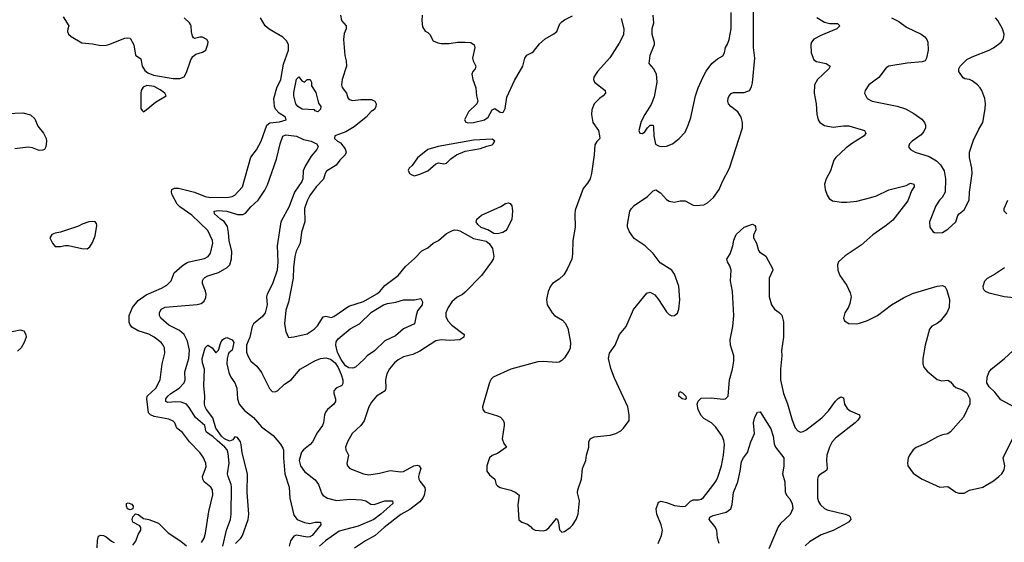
# Model space of a CAD drawing. Header units: inches. Extents: x 2001573 to 2220545, y 644482 to 846830.
# Tile 209 of 256: x 2071266 to 2078610, y 720400 to 724297. Entities that reach past the tile are written whole.
import ezdxf

# ---------------------------------------------------------------- set-up
doc = ezdxf.new("R2010")
doc.units = ezdxf.units.IN
doc.header["$MEASUREMENT"] = 0
doc.layers.add('C0772', color=7, linetype='Continuous')

msp = doc.modelspace()

# ---------------------------------------------------------------- linework, layer by layer
at = {"layer": 'C0772', "color": 5}
for points, elevation in [([(2071590, 724319.3), (2071633.4, 724250), (2071624.9, 724230), (2071623, 724210), (2071630.5, 724190), (2071650, 724170.5), (2071730, 724125.3), (2071810, 724117.1), (2071870, 724104.4), (2071910, 724106.4), (2071930, 724112.4), (2072050, 724160.3), (2072070, 724162.4), (2072090, 724158), (2072116.4, 724110), (2072130, 724032), (2072170, 724004.7), (2072178.7, 723950), (2072198.4, 723918.4), (2072220.7, 723900.7), (2072263.5, 723883.5), (2072410, 723857.3), (2072460.5, 723859.5), (2072493, 723870), (2072510, 723904), (2072541.7, 723998.3), (2072557.4, 724022.6), (2072579.5, 724040.5), (2072630, 724055.5), (2072654, 724070), (2072670, 724114), (2072670.7, 724130.7), (2072661.6, 724150), (2072630, 724166), (2072610, 724167.3), (2072570, 724156), (2072562.7, 724162.7), (2072554.7, 724174.7), (2072546.8, 724206.8), (2072544.8, 724250), (2072540.4, 724260.4), (2072532.9, 724272.9), (2072493.2, 724310)], 420), ([(2072621.3, 720398.7), (2072641.1, 720430), (2072652.4, 720467.6), (2072677.8, 720630), (2072707.3, 720752.7), (2072704.2, 720790), (2072690.7, 720810), (2072642.7, 720850), (2072632.9, 720870), (2072630.6, 720890), (2072656.9, 720963.1), (2072654.2, 720990), (2072634, 721034), (2072610.5, 721070.5), (2072533, 721150), (2072479.6, 721219.6), (2072437.4, 721250), (2072422, 721290), (2072410, 721304.2), (2072377.4, 721317.5), (2072270, 721337.5), (2072241, 721350), (2072226.2, 721366.2), (2072215.4, 721470), (2072218, 721490), (2072282.6, 721550), (2072314.4, 721610), (2072328.2, 721730), (2072347.6, 721810), (2072345.7, 721850), (2072336.9, 721870), (2072320.4, 721890), (2072269.7, 721930), (2072230, 721951.9), (2072150, 721976.8), (2072103.1, 722003.1), (2072086.5, 722026.5), (2072081.5, 722041.5), (2072083.2, 722090), (2072108.5, 722150), (2072150, 722204.1), (2072210, 722244), (2072324.3, 722295.7), (2072362.3, 722317.7), (2072395.6, 722350), (2072418.7, 722410), (2072477.9, 722462.1), (2072510, 722483.9), (2072530, 722491.6), (2072645.1, 722514.9), (2072671.8, 722530), (2072690, 722554.8), (2072706, 722630), (2072704.1, 722650), (2072670, 722724.2), (2072550, 722838.6), (2072460.9, 722900.9), (2072440.9, 722920.9), (2072403.5, 722990), (2072398.5, 723010), (2072402, 723030), (2072419.5, 723040.5), (2072450, 723041), (2072570, 723011.3), (2072650, 722978), (2072690, 722970.8), (2072826.8, 722973.2), (2072850, 722977.6), (2072871.5, 722988.5), (2072928.4, 723051.6), (2072990, 723272.7), (2073032.8, 723327.2), (2073066.2, 723390), (2073109.8, 723510.1), (2073131.5, 723528.5), (2073204.5, 723535.5), (2073253.2, 723550), (2073249.5, 723570), (2073201.1, 723601.1), (2073173.6, 723630), (2073165.6, 723650), (2073161.5, 723710), (2073185.2, 723790), (2073213.8, 723850), (2073234, 723966), (2073270.8, 724070), (2073270.9, 724110), (2073257.4, 724137.4), (2073230, 724165.9), (2073127.2, 724227.2), (2073098.2, 724250), (2073062.4, 724310)], 380), ([(2073658.9, 724330), (2073666.9, 724290), (2073701.1, 724250), (2073702, 724230), (2073685.7, 724194.3), (2073682, 724150), (2073690.3, 724030), (2073702.3, 723990), (2073703.9, 723950), (2073670.2, 723850), (2073667.4, 723810), (2073671.8, 723791.8), (2073703.8, 723750), (2073713.7, 723713.7), (2073723, 723703), (2073750, 723694.9), (2073810, 723702.5), (2073890, 723701.5), (2073914, 723690), (2073925.7, 723670), (2073923.1, 723650), (2073911.6, 723628.4), (2073888.7, 723611.3), (2073850.9, 723569.1), (2073761.9, 723498.1), (2073699.9, 723460.1), (2073616, 723430), (2073614.9, 723410), (2073636.4, 723390), (2073658.4, 723378.4), (2073694.9, 723334.9), (2073701.3, 723310), (2073698.3, 723301.7), (2073692.9, 723290), (2073653.8, 723250), (2073626.7, 723213.3), (2073553.7, 723166.3), (2073543.6, 723150), (2073532.2, 723107.8), (2073476.3, 723050), (2073430, 722986.3), (2073410, 722947.3), (2073389.2, 722890), (2073393.6, 722790), (2073367, 722713), (2073357.2, 722630), (2073329.3, 722570), (2073318.6, 722530), (2073308.2, 722450), (2073306.5, 722370), (2073271.8, 722190), (2073251.7, 722130), (2073241.1, 722030), (2073250, 721971.3), (2073270, 721926.8), (2073310, 721930.7), (2073410, 721955.3), (2073462, 721990), (2073486.9, 722013.1), (2073530, 722080.3), (2073550, 722085.3), (2073590, 722076.9), (2073610, 722082.4), (2073720.6, 722159.4), (2073830, 722194.6), (2073930, 722252.8), (2073952.7, 722270), (2073990, 722313.6), (2074088.2, 722390), (2074142.9, 722457.1), (2074210, 722515.3), (2074265.6, 722574.4), (2074310, 722596.8), (2074350.4, 722629.6), (2074390, 722651), (2074450, 722703.2), (2074494.5, 722725.5), (2074510, 722730.1), (2074532.2, 722727.8), (2074550, 722722), (2074650, 722665), (2074745.5, 722645.5), (2074767.3, 722627.3), (2074792.7, 722590), (2074802.4, 722530), (2074797.7, 722510), (2074786, 722490), (2074710.2, 722390), (2074590, 722264.7), (2074570, 722248.2), (2074530, 722226.9), (2074490, 722191.8), (2074460.9, 722150), (2074443.5, 722110), (2074443.9, 722083.9), (2074460.2, 722050), (2074490, 722018.3), (2074580.5, 721950), (2074579.3, 721930), (2074550, 721909.8), (2074474.8, 721905.2), (2074410, 721909.3), (2074370, 721901.9), (2074250, 721824.2), (2074199.4, 721800.6), (2074130, 721782.6), (2074090, 721760.4), (2074062, 721738), (2074025.6, 721694.4), (2074004.4, 721655.6), (2073995, 721610), (2073997.2, 721550), (2073991.7, 721530), (2073928.4, 721490), (2073890, 721444.5), (2073870.2, 721409.8), (2073835, 721305), (2073809.4, 721270.6), (2073745.3, 721210), (2073711.8, 721150), (2073696.5, 721110), (2073698.7, 721090), (2073718.4, 721050), (2073706.7, 720986.7), (2073710.4, 720970), (2073729, 720949), (2073830, 720910.3), (2073870, 720903.2), (2073950, 720914), (2074030, 720934), (2074110, 720924.9), (2074130, 720927.8), (2074205.1, 720970), (2074230, 720973.7), (2074246.8, 720970), (2074258.9, 720950), (2074244.7, 720910), (2074241.3, 720890), (2074244.4, 720870), (2074250, 720856.3), (2074288.8, 720808.8), (2074290.2, 720790), (2074282.9, 720750), (2074272.3, 720727.7), (2074250, 720701.7), (2074175.9, 720644.1), (2074110, 720606), (2073983.9, 720510), (2073918.3, 720450), (2073845.3, 720410), (2073763.1, 720356.9)], 380), ([(2074267.4, 724330), (2074264.4, 724290), (2074270, 724242.8), (2074290, 724210.7), (2074310, 724202), (2074325.5, 724185.5), (2074350, 724139.5), (2074383.9, 724123.9), (2074410, 724119), (2074470, 724119.1), (2074530.8, 724129.2), (2074589.1, 724129.1), (2074630, 724127), (2074655.8, 724110), (2074661.7, 724090), (2074643.6, 724010), (2074647.6, 723990), (2074668.5, 723950), (2074663.8, 723930), (2074645.5, 723910), (2074638, 723890), (2074644.9, 723850), (2074668.7, 723790), (2074672.2, 723730), (2074683.8, 723690), (2074674.9, 723670), (2074614.4, 723610), (2074582.8, 723550), (2074593.2, 723533.2), (2074610, 723528.2), (2074650, 723529.3), (2074734, 723550), (2074760.4, 723570), (2074790, 723624.9), (2074810, 723635.5), (2074850, 723608.4), (2074870, 723606), (2074874.5, 723610), (2074886.2, 723633.8), (2074900.6, 723719.4), (2074957.4, 723842.5), (2075019.3, 723950), (2075034, 724010), (2075050, 724032.8), (2075088.9, 724051.1), (2075099.5, 724060.5), (2075143.8, 724116.2), (2075184.5, 724155.5), (2075250, 724191.4), (2075271.8, 724208.2), (2075294.3, 724265.7), (2075310, 724281.3), (2075330, 724296.4), (2075390, 724325.3)], 420), ([(2075753.1, 724306.9), (2075772.5, 724230), (2075770, 724184.5), (2075738.4, 724121.6), (2075666.9, 724013.2), (2075575.8, 723910), (2075548.5, 723868.5), (2075545.3, 723850), (2075552.4, 723830), (2075632.7, 723770), (2075635.5, 723750), (2075619.3, 723730), (2075590, 723709.7), (2075552.2, 723670), (2075534.4, 723625.6), (2075531.7, 723590), (2075540.3, 723530), (2075582.4, 723470), (2075591.9, 723431.9), (2075592.4, 723410), (2075570, 723388.2), (2075556.9, 723363.1), (2075551.5, 723288.5), (2075531.1, 723150), (2075521, 723110), (2075502.1, 723077.9), (2075470, 723037.7), (2075410, 722877.6), (2075406.7, 722846.7), (2075410.2, 722750.2), (2075391.1, 722650), (2075390.2, 722550), (2075384.3, 722510), (2075350, 722435.6), (2075325.1, 722394.9), (2075290, 722361.3), (2075240.5, 722330), (2075224.4, 722310), (2075208.4, 722270), (2075196.4, 722210), (2075200.4, 722170), (2075238.7, 722110), (2075254.9, 722090), (2075316, 722055.9), (2075334.5, 722034.5), (2075355.8, 721995.8), (2075374.7, 721890), (2075371.4, 721848.6), (2075364.5, 721830), (2075330, 721774.7), (2075310, 721754.7), (2075290, 721744), (2075270, 721741.1), (2075170, 721748.5), (2075130, 721744.5), (2074928.6, 721691.4), (2074798.4, 721630), (2074783.6, 721616.4), (2074770, 721591.8), (2074719, 721410), (2074720.7, 721390), (2074733.7, 721373.7), (2074830, 721343.9), (2074852.2, 721332.2), (2074872.7, 721310), (2074880.2, 721290), (2074880.7, 721270), (2074863.9, 721170), (2074876.7, 721136.7), (2074897.1, 721110), (2074830, 721062), (2074790, 721047.3), (2074770.5, 721030), (2074750.3, 720970), (2074750.3, 720930), (2074770, 720903), (2074810.7, 720870), (2074820.7, 720830), (2074830, 720820.7), (2074850, 720808.5), (2074930, 720787.2), (2074967.3, 720770), (2074990.6, 720750), (2074981.3, 720678.7), (2074990, 720567.6), (2075012.7, 720550), (2075054.4, 720534.4), (2075077.1, 720517.1), (2075090, 720500.4), (2075110, 720490.4), (2075170, 720484.4), (2075190, 720490.4), (2075212.7, 720507.3), (2075270, 720576), (2075278, 720570), (2075285.5, 720545.5), (2075293.4, 720493.4), (2075310, 720476), (2075330, 720480.7), (2075372.7, 720510), (2075390, 720527.3), (2075417, 720570), (2075431.6, 720610), (2075440.5, 720710), (2075427.6, 720767.6), (2075429.7, 720790), (2075455.6, 720870), (2075465, 720950), (2075488.7, 721010), (2075492.9, 721050), (2075511.4, 721108.6), (2075511.9, 721150), (2075520.4, 721170), (2075550, 721186.2), (2075670, 721197.4), (2075712.7, 721210), (2075749.7, 721230.3), (2075769.5, 721250), (2075811.1, 721308.9), (2075813.3, 721350), (2075801.1, 721410), (2075702.8, 721622.8), (2075675, 721695), (2075657.1, 721770), (2075665.8, 721810), (2075707.6, 721870), (2075739.1, 721950), (2075789.8, 722010.2), (2075845.1, 722134.9), (2075942.8, 722257.2), (2075970, 722264.4), (2076004.7, 722244.7), (2076031.3, 722211.3), (2076090, 722117.3), (2076110, 722097.3), (2076130, 722087.3), (2076150, 722090.7), (2076172.6, 722107.4), (2076183, 722137), (2076191, 722209), (2076183.2, 722310), (2076150, 722399.3), (2076131.1, 722430), (2076044, 722484), (2075990, 722553.6), (2075931.3, 722610), (2075850, 722666.4), (2075814, 722713.9), (2075799.5, 722750), (2075798.8, 722770), (2075817.1, 722870), (2075828.6, 722890), (2075849.3, 722910.7), (2075950, 722977.4), (2075990, 723019.5), (2076010, 723027.2), (2076046.1, 723006.1), (2076090, 722957), (2076110, 722943.1), (2076150, 722937.3), (2076193.8, 722946.2), (2076230, 722945.6), (2076290, 722914.9), (2076310, 722910.3), (2076370, 722917), (2076396, 722930), (2076440.7, 722970), (2076482.4, 723030), (2076508, 723090), (2076561.7, 723190), (2076656.4, 723490), (2076656.4, 723530), (2076646.4, 723570), (2076623.1, 723610), (2076569.9, 723649.9), (2076552.3, 723670), (2076547, 723690), (2076550, 723710.8), (2076557.4, 723730), (2076572.3, 723747.7), (2076590, 723753.1), (2076670, 723755), (2076709.6, 723770), (2076724.2, 723795.8), (2076732.9, 723827.1), (2076750.5, 724010.5), (2076738.8, 724090), (2076740.2, 724370)], 420), ([(2075987.9, 724330), (2075992.6, 724270), (2075982.3, 724230), (2075980.9, 724190), (2075997.6, 724130), (2075997.6, 724110), (2075967.2, 724030), (2075958.8, 723970), (2075993, 723930), (2076014, 723894), (2076017.3, 723830), (2075999, 723721), (2075975.6, 723664.4), (2075928.5, 723590), (2075902.3, 723537.7), (2075883.8, 723470), (2075890.7, 723450.7), (2075912.2, 723447.8), (2075930, 723460.7), (2075949.6, 723490.4), (2075970, 723511), (2075990, 723511.3), (2075994.6, 723494.6), (2075996.4, 723430), (2076008.2, 723368.2), (2076030, 723356), (2076050, 723351), (2076090, 723354.8), (2076135.3, 723370), (2076184, 723410), (2076230, 723458), (2076253.2, 723510), (2076271.9, 723568.1), (2076307.3, 723730), (2076327.6, 723790), (2076363, 723870), (2076386.7, 723913.3), (2076429.8, 723970.2), (2076470, 724004.4), (2076510, 724028.4), (2076522.4, 724050), (2076531.6, 724090), (2076546, 724114), (2076558.9, 724150), (2076573.7, 724230), (2076574, 724350)], 440), ([(2077212.2, 724312.2), (2077270, 724279.1), (2077310, 724269.3), (2077367.4, 724267.4), (2077383.1, 724250), (2077362, 724230), (2077241, 724179), (2077190, 724151.8), (2077172.6, 724130), (2077167.9, 724112.1), (2077169.3, 724050), (2077190, 723998.7), (2077210, 723984.7), (2077280.7, 723970), (2077310.4, 723950), (2077302, 723930), (2077218, 723850), (2077195.5, 723810), (2077192, 723750), (2077208.2, 723670), (2077213, 723593), (2077222.7, 723550), (2077233.7, 723530), (2077270, 723507.3), (2077334.8, 723494.8), (2077410, 723505.4), (2077450, 723504.6), (2077568, 723470), (2077577.6, 723450), (2077565.3, 723430), (2077470, 723371.6), (2077430, 723340.9), (2077353.4, 723270), (2077338.9, 723250), (2077313.1, 723170), (2077282, 723110), (2077270.4, 723070), (2077274, 723030), (2077288.7, 722988.7), (2077304.4, 722964.4), (2077330, 722946.8), (2077396.7, 722936.7), (2077435.8, 722935.8), (2077510, 722944.5), (2077615.1, 722970), (2077655.9, 722984.1), (2077750, 723027.3), (2077879.3, 723060.7), (2077910, 723077.3), (2077936, 723070), (2077938, 723058), (2077938.8, 723050), (2077918.8, 723021.2), (2077890, 722947.3), (2077779.2, 722800.8), (2077730, 722761.5), (2077630, 722693.7), (2077543.9, 722616.1), (2077422.8, 722537.2), (2077374.4, 722490), (2077366.7, 722470), (2077368.4, 722430), (2077384.4, 722390), (2077435.8, 722315.8), (2077460.2, 722260.2), (2077467.9, 722230), (2077458.7, 722181.3), (2077447.5, 722152.5), (2077420.7, 722110), (2077411, 722070), (2077418, 722050), (2077450.6, 722030.6), (2077508.3, 722028.3), (2077530, 722034.4), (2077590, 722053.7), (2077663.7, 722090), (2077770, 722170.3), (2077858, 722222), (2077925.4, 722254.6), (2078110, 722310.2), (2078150, 722313.6), (2078170, 722303.8), (2078180.9, 722280.9), (2078200.8, 722210), (2078198, 722150), (2078181.3, 722110), (2078131.2, 722048.8), (2078109.2, 722030.8), (2078069.4, 722010.6), (2078053.4, 721990), (2078021.1, 721870), (2078003.8, 721770), (2078002, 721730), (2078010, 721706), (2078035.3, 721675.3), (2078110, 721613), (2078144.7, 721604.7), (2078190, 721608.4), (2078210, 721595.8), (2078230.4, 721570), (2078250, 721554.6), (2078296.9, 721536.9), (2078330, 721514.9), (2078354.3, 721470), (2078352.2, 721432.2), (2078306.5, 721333.5), (2078210, 721223.6), (2078190, 721207.3), (2078150, 721200.5), (2078112.7, 721187.3), (2078022.5, 721137.5), (2077953.8, 721106.2), (2077930.8, 721090), (2077902.8, 721050), (2077893.7, 721026.3), (2077887.7, 720990), (2077890.7, 720970), (2077930, 720914.8), (2077992.8, 720872.8), (2078130, 720810.8), (2078190, 720816.3), (2078250, 720773), (2078270, 720766), (2078310, 720766.7), (2078351.2, 720788.8), (2078450, 720812), (2078475.5, 720824.5), (2078530, 720857.6), (2078570.7, 720889.3), (2078591.5, 720910), (2078610, 720940.7), (2078614, 720970), (2078603.1, 721030), (2078700.3, 721230)], 420), ([(2077770, 724311.1), (2077823.5, 724283.5), (2077881.6, 724241.6), (2077990.2, 724190.2), (2078017.1, 724170), (2078032.7, 724150), (2078040.4, 724130), (2078042, 724070), (2078030.5, 724009.5), (2078021, 723990), (2077997.7, 723982.3), (2077886.6, 723973.4), (2077748.6, 723951.4), (2077730, 723937.2), (2077673.8, 723866.2), (2077598.8, 723810), (2077571.3, 723770), (2077566.8, 723750), (2077587.3, 723710), (2077624.7, 723690), (2077811.8, 723651.8), (2077873, 723633), (2077936.7, 723596.7), (2077994, 723554), (2078014.4, 723530), (2078022, 723510), (2078022, 723490), (2078010, 723462), (2077990, 723437.6), (2077923, 723390), (2077904, 723370), (2077896, 723350), (2077911, 723330), (2077946, 723310), (2078050, 723276.5), (2078104.3, 723244.3), (2078135, 723215), (2078161.1, 723170), (2078172.4, 723110), (2078168.5, 723010), (2078147.9, 722972.1), (2078127, 722950), (2078100.4, 722910), (2078053.4, 722790), (2078054.8, 722750), (2078078.5, 722718.5), (2078090, 722710.8), (2078110, 722706.8), (2078149.4, 722710.6), (2078190, 722734.8), (2078249, 722790), (2078264.1, 722835.9), (2078274, 722850), (2078310, 722878), (2078349.2, 722950), (2078351.5, 723010), (2078371.5, 723150), (2078367.3, 723190), (2078349.7, 723269.7), (2078351.1, 723310), (2078381.8, 723398.2), (2078420.1, 723479.9), (2078449.6, 723530), (2078467.6, 723632.4), (2078469.6, 723670.4), (2078465.1, 723710), (2078442.6, 723770), (2078430, 723789.6), (2078410, 723811.1), (2078370, 723840.5), (2078350, 723851.5), (2078317.2, 723857.2), (2078304, 723864), (2078272.3, 723910), (2078272, 723930), (2078280.9, 723950), (2078330, 724000.4), (2078370, 724021.1), (2078498, 724070), (2078530, 724087.6), (2078586, 724130), (2078601.6, 724150), (2078608, 724170), (2078608.2, 724190), (2078596.9, 724230), (2078563, 724290), (2078544.2, 724310)], 440), ([(2071170, 723596.6), (2071290, 723601.3), (2071346.4, 723586.4), (2071378.5, 723558.6), (2071402.5, 723502.5), (2071443.1, 723450), (2071462.4, 723410), (2071466, 723390), (2071460.5, 723350), (2071450.5, 723330), (2071437.1, 723322.9), (2071410, 723320.9), (2071360.6, 723340.6), (2071330, 723345.2), (2071230, 723334.5)], 380), ([(2072782.1, 720370), (2072809.4, 720490.6), (2072837.8, 720570), (2072842.4, 720610), (2072846.7, 720810), (2072844.1, 720830), (2072819.8, 720890), (2072816.8, 720910), (2072828, 720990), (2072820.9, 721060.9), (2072814.3, 721090), (2072796.7, 721110), (2072737.9, 721157.9), (2072710, 721186.8), (2072660.4, 721220.4), (2072654, 721230), (2072647.5, 721270), (2072578.3, 721330), (2072530, 721405.8), (2072509.4, 721429.4), (2072470, 721444.8), (2072430, 721447.8), (2072370, 721442), (2072355.8, 721450), (2072357.1, 721470), (2072370, 721490.1), (2072392.7, 721510), (2072456.4, 721550), (2072492.5, 721590), (2072499.8, 721610), (2072498, 721670), (2072527.5, 721770), (2072531.4, 721831.4), (2072518.4, 721898.4), (2072492.2, 721950), (2072458, 721978), (2072377.8, 722017.8), (2072319.6, 722070), (2072308.2, 722090), (2072308.3, 722110), (2072322.4, 722137.6), (2072350, 722153.8), (2072590, 722172.4), (2072619.1, 722180.9), (2072641.3, 722198.7), (2072654.7, 722225.3), (2072657.4, 722250), (2072653.1, 722273.1), (2072630.8, 722330), (2072629.8, 722350), (2072636.5, 722363.5), (2072646.4, 722373.7), (2072670, 722385.6), (2072749.5, 722410.5), (2072812.4, 722450), (2072833.5, 722470), (2072845.9, 722514.1), (2072847.4, 722570), (2072827.9, 722647.9), (2072824.5, 722710), (2072814.9, 722754.9), (2072791.7, 722791.7), (2072763.2, 722810), (2072718.3, 722850), (2072716, 722870), (2072747.1, 722872.9), (2072810, 722868), (2072890, 722843.1), (2072930, 722845.1), (2072950, 722855.1), (2072990, 722901.4), (2073045, 722950), (2073095, 723025), (2073115.5, 723064.5), (2073182.2, 723257.8), (2073208.6, 723370), (2073230, 723428.7), (2073250, 723438.2), (2073330, 723428.9), (2073384.1, 723404.1), (2073440.3, 723390), (2073470, 723376.6), (2073481.3, 723370), (2073491.8, 723350), (2073481.7, 723330), (2073440.5, 723279.5), (2073394.6, 723205.4), (2073381.6, 723170), (2073377.4, 723110), (2073370.7, 723090), (2073315.5, 723010), (2073277.2, 722902.8), (2073213.9, 722790), (2073187, 722610), (2073191.8, 722490), (2073187.3, 722430), (2073151.7, 722328.3), (2073111.6, 722250), (2073107.2, 722230), (2073112.5, 722170), (2073095.8, 722110), (2073076.1, 722083.9), (2073010.9, 722030), (2072999.8, 722010), (2072982.8, 721930), (2072957.9, 721870), (2072957.6, 721817.6), (2072967.2, 721790), (2072990.2, 721750.2), (2073033.7, 721713.7), (2073070, 721666.7), (2073130, 721545.5), (2073150, 721524.4), (2073170, 721521.3), (2073190, 721528.8), (2073241.3, 721578.7), (2073290, 721610.3), (2073357.4, 721690), (2073466.5, 721753.5), (2073510.1, 721770.1), (2073550, 721775.2), (2073585.3, 721765.3), (2073619.2, 721739.2), (2073642.1, 721702.1), (2073664.1, 721650), (2073677.2, 721610), (2073676.5, 721583.5), (2073670, 721568), (2073627, 721550), (2073609.3, 721530), (2073608.3, 721510), (2073620.7, 721470), (2073620.7, 721450), (2073610.1, 721429.9), (2073562.3, 721390), (2073548, 721370), (2073539.6, 721350), (2073532.6, 721290), (2073524.9, 721270), (2073483.9, 721216.1), (2073450, 721149.6), (2073431.9, 721128.1), (2073383.1, 721090), (2073367.8, 721072.2), (2073351.6, 721010), (2073360.9, 720970), (2073390, 720928.8), (2073470, 720865.3), (2073494.3, 720830), (2073520.2, 720760.3), (2073529, 720749), (2073562.8, 720730), (2073630, 720712.1), (2073730, 720721.4), (2073816.5, 720716.5), (2073848.9, 720708.9), (2073884.9, 720685), (2073910, 720680.8), (2073990, 720707.8), (2074047.9, 720707.9), (2074048.9, 720690), (2073960.1, 720610), (2073907.2, 720570), (2073790, 720519.7), (2073650, 720483.2), (2073548.1, 720410), (2073502.7, 720370)], 360), ([(2078629.6, 722850), (2078609.7, 722870), (2078608.2, 722890), (2078636.8, 722950)], 420), ([(2076029.7, 720389.7), (2076052.8, 720450), (2076059.8, 720490), (2076050.7, 720530), (2076019.5, 720610), (2076013, 720650), (2076030, 720698.9), (2076050, 720705.5), (2076090, 720696.1), (2076150, 720673.7), (2076210, 720665.5), (2076231.2, 720670), (2076270, 720705.5), (2076290, 720716.9), (2076330, 720715.3), (2076350, 720721.1), (2076365.9, 720734.1), (2076437.1, 720822.9), (2076461.8, 720858.2), (2076474.1, 720885.9), (2076500.3, 720970), (2076516, 721050), (2076523.5, 721130), (2076517.8, 721157.8), (2076506.3, 721190), (2076458.8, 721258.8), (2076427.1, 721290), (2076370, 721322.5), (2076346.5, 721346.5), (2076326.9, 721390), (2076320.6, 721430), (2076327, 721453), (2076350, 721473.5), (2076423.3, 721476.7), (2076513.3, 721466.7), (2076531.5, 721470), (2076550.5, 721489.5), (2076559.5, 721610), (2076582, 721690), (2076592.8, 721750), (2076592.1, 721790), (2076568.4, 721870), (2076565, 721910), (2076586.2, 722010), (2076592.8, 722090), (2076584.1, 722270), (2076567.6, 722350), (2076573.4, 722430), (2076562.4, 722462.5), (2076545.5, 722490), (2076541.1, 722510), (2076566.2, 722550), (2076586.2, 722610), (2076593.4, 722653.4), (2076610, 722694.4), (2076670, 722750.6), (2076731.1, 722771.1), (2076750, 722762), (2076753.7, 722753.7), (2076756.4, 722730), (2076740.5, 722690), (2076739.3, 722670), (2076762.4, 722630), (2076776.8, 722576.8), (2076784.9, 722564.9), (2076832.8, 722532.8), (2076882.5, 722442.5), (2076884.9, 722430), (2076856.5, 722370), (2076855.6, 722230), (2076874, 722170), (2076897.3, 722137.3), (2076930, 722113.7), (2076950, 722092.4), (2076963.6, 722043.6), (2076963.7, 721930), (2076949.3, 721830), (2076950.2, 721790), (2076940.6, 721690), (2076940.7, 721610), (2076962.8, 721510), (2076992.8, 721432.8), (2077027.1, 721310), (2077050, 721253.4), (2077070, 721230.4), (2077090, 721221.7), (2077110, 721225.3), (2077130, 721236.9), (2077250, 721328.2), (2077299.3, 721380.7), (2077350, 721452.9), (2077370, 721473.1), (2077390, 721483.8), (2077410, 721476), (2077419.5, 721430), (2077437.3, 721397.3), (2077459.6, 721379.6), (2077530.2, 721350.2), (2077532.1, 721332.1), (2077518.9, 721310), (2077498, 721290), (2077350, 721176.5), (2077327, 721150), (2077307.1, 721110), (2077286.2, 721050), (2077282.9, 721010), (2077289.2, 720950.8), (2077284.8, 720935.2), (2077230, 720901.3), (2077222, 720890), (2077217.6, 720870), (2077216, 720730), (2077223.2, 720703.2), (2077238.5, 720678.5), (2077270, 720651.8), (2077290, 720642.3), (2077422.8, 720610), (2077450, 720598.9), (2077461.3, 720590), (2077464.9, 720570), (2077448.4, 720550), (2077414.4, 720530), (2077332.9, 720487.1), (2077245.2, 720454.8), (2077157.8, 720402.2), (2077125.6, 720374.4)], 380), ([(2078710, 722221.5), (2078610, 722230.7), (2078496.6, 722256.6), (2078469.6, 722270), (2078460.3, 722280.3), (2078454, 722290), (2078452.4, 722310), (2078465.4, 722350), (2078485.1, 722370), (2078530, 722393.4), (2078611.5, 722448.5)], 420), ([(2071175.9, 721964.1), (2071270, 721983.5), (2071296.3, 721976.3), (2071311.8, 721950), (2071313.1, 721930), (2071299.2, 721890), (2071278, 721850), (2071250, 721824.9)], 380), ([(2072875.7, 720390), (2072915.2, 720430), (2072928.2, 720450), (2072970.4, 720570), (2072975.6, 720610), (2072962.5, 720770), (2072965.9, 720910), (2072926, 721066), (2072918.4, 721130), (2072911.9, 721150), (2072890, 721181.4), (2072870, 721185.1), (2072855.6, 721164.4), (2072830, 721154.4), (2072793.3, 721170), (2072771.9, 721190), (2072729.9, 721250), (2072707, 721327), (2072659.3, 721390), (2072648.4, 721410), (2072645, 721430), (2072646.8, 721490), (2072638.3, 721570), (2072644.8, 721690), (2072630, 721739), (2072628.2, 721770), (2072650, 721851), (2072670, 721870.8), (2072701, 721850), (2072730, 721812), (2072750, 721831.3), (2072767.3, 721890), (2072779.3, 721910), (2072790, 721920.7), (2072810, 721927.3), (2072850.6, 721910.6), (2072864, 721890), (2072850, 721832.7), (2072826.9, 721813.1), (2072820.3, 721799.7), (2072812.9, 721770), (2072811.8, 721730), (2072824.9, 721664.9), (2072841.1, 721630), (2072870.2, 721590), (2072886, 721550), (2072891.1, 721470), (2072902.4, 721430), (2072942.2, 721382.2), (2073011.2, 721331.2), (2073070, 721260.2), (2073155.8, 721195.8), (2073211.6, 721131.6), (2073230, 721101.7), (2073233.9, 721090), (2073233.5, 721030), (2073244.1, 720910), (2073275.9, 720810), (2073281, 720730), (2073310, 720601.7), (2073335.8, 720570), (2073390, 720546.7), (2073430, 720540.9), (2073470, 720549.1), (2073510.5, 720550), (2073511.4, 720530), (2073448.6, 720450), (2073430, 720439.9), (2073410, 720437), (2073330, 720452.8), (2073310, 720444.7), (2073285.1, 720410), (2073274.9, 720370)], 340), ([(2078680.7, 721410), (2078583.3, 721463.3), (2078538.8, 721518.8), (2078498, 721558), (2078479.8, 721590), (2078481.6, 721630), (2078494.7, 721665.3), (2078511.8, 721690), (2078610, 721768.2), (2078676.9, 721830)], 420), ([(2076482.9, 720390), (2076472.1, 720430), (2076465.7, 720490), (2076450, 720518.4), (2076410, 720569.4), (2076413.8, 720586.2), (2076439.5, 720600.5), (2076536, 720624), (2076570, 720650.4), (2076579.5, 720680.5), (2076589.9, 720770), (2076621.9, 720850), (2076641.3, 720930), (2076650, 721001.6), (2076665, 721030), (2076695.8, 721070), (2076719.8, 721150), (2076747.3, 721210), (2076740.5, 721290), (2076750, 721332), (2076770, 721371.3), (2076790, 721372), (2076870, 721246.8), (2076887.4, 721190), (2076894.5, 721134.5), (2076904.9, 721110), (2076964.9, 721030), (2076966.8, 720966.8), (2076956.3, 720910), (2076973.4, 720850), (2076974.8, 720774.8), (2076986, 720750), (2077010, 720724.7), (2077027.4, 720687.4), (2077032.7, 720652.8), (2077012.5, 720607.5), (2076940.5, 720539.5), (2076924.5, 720515.5), (2076854.7, 720350)], 360), ([(2072110, 720377.1), (2072132.5, 720407.5), (2072150, 720458), (2072169, 720490), (2072168.7, 720510), (2072162, 720522), (2072109.5, 720550), (2072104.5, 720570), (2072109.3, 720590.7), (2072128.9, 720611.1), (2072150, 720606), (2072190, 720576.3), (2072230, 720570.4), (2072301.4, 720541.4), (2072374, 720470), (2072468.7, 720408.7), (2072510, 720373.4)], 380), ([(2071842.7, 720357.3), (2071846.6, 720413.4), (2071854.8, 720445.2), (2071867.7, 720452.3), (2071890, 720450.3), (2071910, 720440.3), (2071950, 720408.2), (2071970, 720399.3)], 380)]:
    msp.add_lwpolyline(points, dxfattribs=dict(at, elevation=elevation))
for points, elevation in [([(2073390, 723832), (2073410, 723852), (2073431.6, 723851.6), (2073442, 723830), (2073443.6, 723803.6), (2073474.2, 723754.2), (2073495.2, 723675.2), (2073513, 723650), (2073510.4, 723629.6), (2073490, 723609.7), (2073470, 723618), (2073465.6, 723625.6), (2073373.2, 723630), (2073341.3, 723650), (2073326.6, 723670), (2073310, 723728), (2073310, 723754), (2073330, 723854), (2073348.4, 723871.6), (2073370, 723842)], 360), ([(2072213.1, 723806.9), (2072185.8, 723794.2), (2072171.7, 723770), (2072168.8, 723750), (2072170, 723634), (2072178.8, 723618.8), (2072190, 723611), (2072210, 723624.9), (2072279.1, 723680.9), (2072359.5, 723730), (2072349.6, 723750), (2072314.7, 723774.7), (2072270, 723797.7)], 420), ([(2074790, 723405.4), (2074650, 723399.1), (2074387.6, 723352.4), (2074311.3, 723330), (2074233.5, 723266.5), (2074194, 723210), (2074170.7, 723190), (2074164.4, 723175.6), (2074172.7, 723150), (2074190, 723139.6), (2074210, 723133.4), (2074250, 723145.3), (2074310.8, 723169.2), (2074370, 723221.6), (2074390, 723230.5), (2074430, 723222), (2074450, 723227.3), (2074481.1, 723258.9), (2074523.7, 723290), (2074590, 723315.8), (2074704.2, 723335.8), (2074750, 723354.6), (2074790, 723364.2), (2074798.4, 723370), (2074809.6, 723390)], 420), ([(2074830, 722699.1), (2074802, 722702), (2074758.4, 722730), (2074708.3, 722748.3), (2074683, 722770), (2074669.7, 722790), (2074674.7, 722810), (2074710, 722839), (2074855.5, 722904.5), (2074890, 722926.4), (2074910.4, 722930.4), (2074925.2, 722925.2), (2074936.3, 722910), (2074941.6, 722870), (2074937.1, 722810), (2074902.5, 722737.5), (2074890, 722722), (2074870, 722709.7)], 380), ([(2071810, 722792.7), (2071782, 722790), (2071732, 722772), (2071703.5, 722756.5), (2071570, 722712.3), (2071530, 722704), (2071506, 722694), (2071492, 722670), (2071511.3, 722630), (2071530, 722606), (2071570, 722604.9), (2071606.3, 722613.7), (2071630, 722614), (2071729.3, 722590.7), (2071770, 722588), (2071790, 722604), (2071810, 722634.8), (2071830, 722684.7), (2071842, 722762), (2071838, 722778), (2071829.2, 722789.2)], 420), ([(2073750, 721697.9), (2073721.3, 721701.3), (2073696.7, 721716.7), (2073663, 721763), (2073636.2, 721816.2), (2073622.9, 721870), (2073626.6, 721893.4), (2073642.5, 721917.5), (2073730, 721992.8), (2073800.4, 722030), (2073890, 722116.3), (2073979.3, 722170), (2074010, 722180.6), (2074070.7, 722189.3), (2074130, 722207.4), (2074210, 722207.7), (2074258, 722218), (2074270, 722194), (2074267.7, 722170), (2074234.1, 722125.9), (2074222.6, 722090), (2074212, 722028), (2074130, 721991.6), (2074070, 721939.6), (2073990, 721900.9), (2073912.2, 721827.8), (2073858.2, 721790), (2073835.7, 721764.3), (2073770, 721706.5)], 360), ([(2076230, 721464), (2076206.6, 721470), (2076182, 721490), (2076182.7, 721510), (2076190, 721524.7), (2076210, 721515.5), (2076234, 721490), (2076236.5, 721470)], 380), ([(2072090, 720642), (2072070, 720648.7), (2072062, 720670), (2072062, 720690), (2072074.4, 720694.4), (2072103.6, 720683.6), (2072112, 720670), (2072110, 720648)], 380)]:
    msp.add_lwpolyline(points, close=True, dxfattribs=dict(at, elevation=elevation))

doc.saveas('drawing.dxf')
